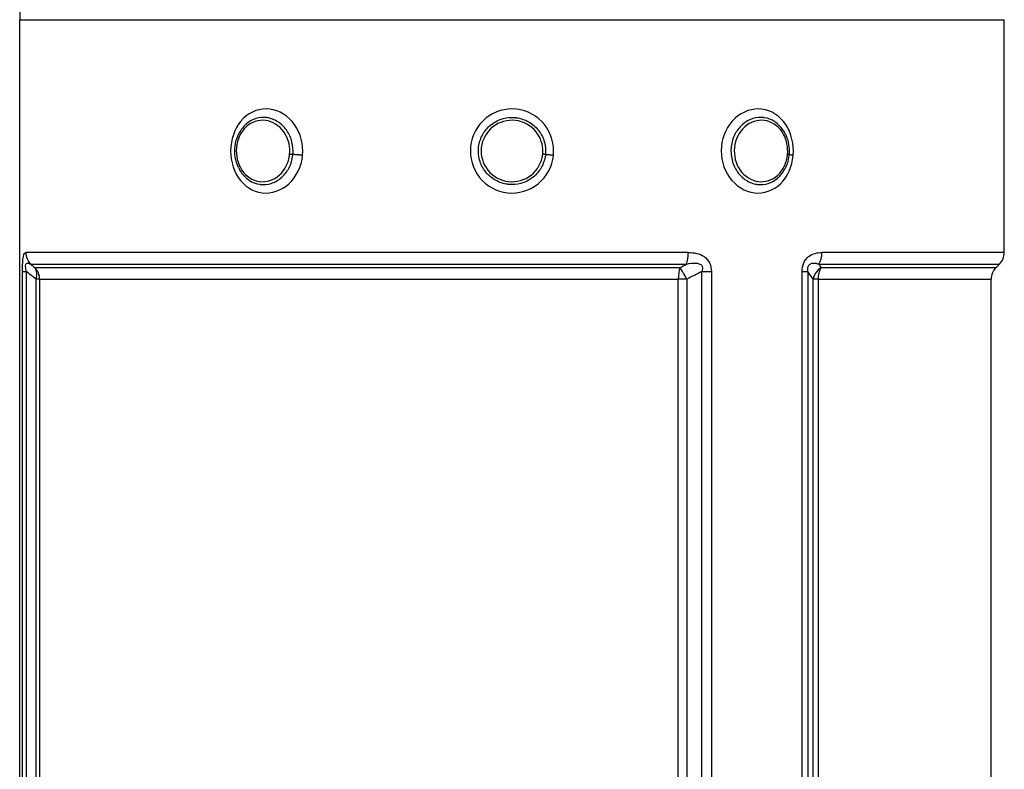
# Model space of a CAD drawing. Header units: millimetres. Extents: x -3789 to 8091, y -6405 to 1995.
# Tile 38 of 48: x 2082 to 2382, y -183 to 46. Entities that reach past the tile are written whole.
import ezdxf

# ---------------------------------------------------------------- set-up
doc = ezdxf.new("R2010")
doc.units = ezdxf.units.MM
doc.header["$LTSCALE"] = 20
doc.layers.add('02-LINIE-035', color=2, linetype='CONTINUOUS')

msp = doc.modelspace()

# ---------------------------------------------------------------- linework, layer by layer
at = {"layer": '02-LINIE-035'}
for p, q in [((2081.78, 45.77), (2381.78, 45.77)), ((2081.78, -308.23), (2081.78, 45.77)), ((2381.78, -25.16), (2381.78, 45.77)), ((2148.46, 0.7), (2148.46, 0.7)), ((2285.5, -25.16), (2083.64, -25.16)), ((2381.78, -25.16), (2326.21, -25.16)), ((2085.08, -28.69), (2284.98, -28.69)), ((2282.95, -29.77), (2086.43, -29.77)), ((2325.29, -28.69), (2380.32, -28.69)), ((2379.25, -29.77), (2325.98, -29.77)), ((2379.25, -29.77), (2380.32, -28.69)), ((2082.64, -30.9), (2083.78, -30.9)), ((2082.64, -308.23), (2082.64, -30.9)), ((2083.78, -30.9), (2083.78, -308.23)), ((2289.63, -318.29), (2289.63, -30.9)), ((2289.63, -30.9), (2292.52, -30.9)), ((2292.52, -30.9), (2292.52, -319.8)), ((2320.19, -30.9), (2321.94, -30.9)), ((2320.19, -319.8), (2320.19, -30.9)), ((2321.94, -30.9), (2321.94, -318.29)), ((2087.87, -33.3), (2086.77, -33.3)), ((2086.77, -308.23), (2086.77, -33.3)), ((2087.87, -33.3), (2282.44, -33.3)), ((2087.87, -33.3), (2087.87, -308.23)), ((2282.44, -315.62), (2282.44, -33.3)), ((2285.04, -33.3), (2282.44, -33.3)), ((2285.04, -33.3), (2285.04, -315.77)), ((2325.04, -33.3), (2323.54, -33.3)), ((2323.54, -315.77), (2323.54, -33.3)), ((2325.04, -33.3), (2377.78, -33.3)), ((2325.04, -33.3), (2325.04, -315.62)), ((2377.78, -308.23), (2377.78, -33.3))]:
    msp.add_line(p, q, dxfattribs=at)
for centre, radius, start, end in [((2272.78, 45.77), 191, 174.5687, 180), ((2376.78, -25.16), 5, 315, 0), ((2382.78, -33.3), 5, 135, 180)]:
    msp.add_arc(centre, radius, start, end, dxfattribs=at)
for centre, major_axis, ratio, start_param, end_param in [((2088.58, -25.16), (0, -5), 0.987648, 4.712389, 5.497787), ((2283.71, -25.16), (0, -5), 0.358124, 0.785398, 1.570796), ((2323.07, -25.16), (0, -5), 0.629523, 0.785398, 1.570796), ((2170.63, 226.44), (2.16, -288.01), 0.648464, 5.795833, 5.80391), ((2082.94, -33.3), (0, -5), 0.985708, 1.570796, 2.356194), ((2082.94, -33.3), (3.09, 3.93), 0.683922, 5.205071, 6.119171), ((2284.18, -33.3), (0, -5), 0.34696, 3.926991, 4.712389), ((2153.29, 226.44), (-9.09, 287.87), 0.983471, 3.584963, 3.59304), ((2284.18, -33.3), (2.28, -4.45), 0.155032, 1.491534, 2.405634), ((2328.24, -33.3), (4.14, 2.81), 0.838954, 1.547895, 2.461995), ((2328.24, -33.3), (0, 5), 0.638748, 0.785398, 1.570796), ((2371.43, 226.44), (-1.75, -288.01), 0.335007, 5.802731, 5.810809)]:
    msp.add_ellipse(centre, major_axis=major_axis, ratio=ratio, start_param=start_param, end_param=end_param, dxfattribs=at)
for points, knots in [([(2167.98, 4.43), (2167.67, 1.07), (2166.13, -2.07), (2163.83, -4.19), (2161.53, -6.3), (2158.48, -7.34), (2155.63, -6.99), (2152.78, -6.63), (2150.13, -4.9), (2148.39, -2.28), (2146.65, 0.34), (2145.83, 3.78), (2146.12, 7.11), (2146.41, 10.45), (2147.78, 13.6), (2149.96, 15.73), (2152.14, 17.86), (2155.07, 18.88), (2157.95, 18.52), (2160.84, 18.17), (2163.65, 16.42), (2165.51, 13.82), (2167.37, 11.22), (2168.3, 7.78), (2167.98, 4.43)], [0, 0, 0, 0, 0.125, 0.125, 0.125, 0.25, 0.25, 0.25, 0.375, 0.375, 0.375, 0.5, 0.5, 0.5, 0.625, 0.625, 0.625, 0.75, 0.75, 0.75, 0.875, 0.875, 0.875, 1, 1, 1, 1]), ([(2244.41, 4.43), (2244.06, 1.07), (2242.37, -2.07), (2239.79, -4.19), (2237.21, -6.3), (2233.76, -7.34), (2230.45, -6.99), (2227.14, -6.63), (2223.99, -4.9), (2221.9, -2.28), (2219.81, 0.34), (2218.82, 3.78), (2219.16, 7.11), (2219.51, 10.45), (2221.18, 13.6), (2223.78, 15.73), (2226.37, 17.86), (2229.81, 18.88), (2233.13, 18.52), (2236.45, 18.17), (2239.6, 16.42), (2241.67, 13.82), (2243.74, 11.22), (2244.76, 7.78), (2244.41, 4.43)], [0, 0, 0, 0, 0.125, 0.125, 0.125, 0.25, 0.25, 0.25, 0.375, 0.375, 0.375, 0.5, 0.5, 0.5, 0.625, 0.625, 0.625, 0.75, 0.75, 0.75, 0.875, 0.875, 0.875, 1, 1, 1, 1]), ([(2317.45, 4.43), (2317.16, 1.07), (2315.77, -2.07), (2313.61, -4.19), (2311.45, -6.3), (2308.5, -7.34), (2305.63, -6.99), (2302.75, -6.63), (2299.94, -4.9), (2298.06, -2.28), (2296.18, 0.34), (2295.27, 3.78), (2295.59, 7.11), (2295.9, 10.45), (2297.43, 13.6), (2299.74, 15.73), (2302.06, 17.86), (2305.09, 18.88), (2307.95, 18.52), (2310.81, 18.17), (2313.46, 16.42), (2315.18, 13.82), (2316.91, 11.22), (2317.74, 7.78), (2317.45, 4.43)], [0, 0, 0, 0, 0.125, 0.125, 0.125, 0.25, 0.25, 0.25, 0.375, 0.375, 0.375, 0.5, 0.5, 0.5, 0.625, 0.625, 0.625, 0.75, 0.75, 0.75, 0.875, 0.875, 0.875, 1, 1, 1, 1]), ([(2164.03, 4.79), (2164.22, 6.89), (2163.77, 9.06), (2162.73, 10.84), (2161.53, 12.92), (2159.6, 14.41), (2157.52, 14.92), (2155.43, 15.44), (2153.18, 14.97), (2151.43, 13.65), (2149.68, 12.34), (2148.41, 10.19), (2147.96, 7.77)], [0.5174457, 0.5174457, 0.5174457, 0.5174457, 0.625, 0.625, 0.625, 0.75, 0.75, 0.75, 0.875, 0.875, 0.875, 1, 1, 1, 1]), ([(2165.03, 4.7), (2165.15, 5.98), (2165.06, 7.26), (2164.75, 8.49), (2164.43, 9.78), (2163.88, 11.01), (2163.14, 12.06), (2163.11, 12.11), (2163.07, 12.16), (2163.03, 12.21), (2162.32, 13.2), (2161.43, 14.04), (2160.46, 14.67), (2159.44, 15.32), (2158.3, 15.75), (2157.15, 15.92), (2157.09, 15.93), (2157.03, 15.94), (2156.97, 15.94), (2155.87, 16.07), (2154.77, 15.97), (2153.72, 15.64), (2152.61, 15.29), (2151.58, 14.69), (2150.68, 13.87), (2150.63, 13.82), (2150.58, 13.77), (2150.53, 13.72), (2149.69, 12.92), (2149, 11.95), (2148.47, 10.85), (2148.47, 10.85), (2148.46, 10.84), (2148.46, 10.84)], [0, 0, 0, 0, 0.0593087, 0.0593087, 0.0593087, 0.1219218, 0.1219218, 0.1219218, 0.125, 0.125, 0.125, 0.1844484, 0.1844484, 0.1844484, 0.2467799, 0.2467799, 0.2467799, 0.25, 0.25, 0.25, 0.309065, 0.309065, 0.309065, 0.3714984, 0.3714984, 0.3714984, 0.375, 0.375, 0.375, 0.4340909, 0.4340909, 0.4340909, 0.4343345, 0.4343345, 0.4343345, 0.4343345]), ([(2241.97, 4.7), (2242.11, 5.98), (2242, 7.26), (2241.66, 8.49), (2241.3, 9.78), (2240.69, 11.01), (2239.86, 12.06), (2239.82, 12.11), (2239.78, 12.16), (2239.74, 12.21), (2238.94, 13.2), (2237.95, 14.04), (2236.84, 14.67), (2235.69, 15.32), (2234.39, 15.75), (2233.06, 15.92), (2233, 15.93), (2232.93, 15.94), (2232.86, 15.94), (2231.6, 16.07), (2230.32, 15.97), (2229.09, 15.64), (2227.8, 15.29), (2226.59, 14.69), (2225.52, 13.87), (2225.46, 13.82), (2225.4, 13.77), (2225.34, 13.72), (2224.35, 12.92), (2223.53, 11.95), (2222.89, 10.85), (2222.22, 9.69), (2221.79, 8.39), (2221.62, 7.06), (2221.61, 6.98), (2221.6, 6.91), (2221.6, 6.84), (2221.46, 5.58), (2221.57, 4.28), (2221.91, 3.05), (2222.27, 1.75), (2222.88, 0.54), (2223.71, -0.52), (2223.75, -0.57), (2223.79, -0.63), (2223.83, -0.68), (2224.64, -1.67), (2225.62, -2.5), (2226.73, -3.13), (2227.9, -3.79), (2229.2, -4.22), (2230.52, -4.38), (2230.58, -4.39), (2230.65, -4.4), (2230.72, -4.4), (2231.97, -4.53), (2233.27, -4.43), (2234.49, -4.1), (2235.77, -3.75), (2237, -3.14), (2238.05, -2.32), (2238.11, -2.28), (2238.17, -2.23), (2238.23, -2.19), (2239.21, -1.39), (2240.05, -0.41), (2240.68, 0.69), (2241.35, 1.86), (2241.78, 3.14), (2241.95, 4.49), (2241.96, 4.56), (2241.97, 4.63), (2241.97, 4.7)], [0, 0, 0, 0, 0.059309, 0.059309, 0.059309, 0.121922, 0.121922, 0.121922, 0.125, 0.125, 0.125, 0.184448, 0.184448, 0.184448, 0.24678, 0.24678, 0.24678, 0.25, 0.25, 0.25, 0.309065, 0.309065, 0.309065, 0.371498, 0.371498, 0.371498, 0.375, 0.375, 0.375, 0.434091, 0.434091, 0.434091, 0.496707, 0.496707, 0.496707, 0.5, 0.5, 0.5, 0.559349, 0.559349, 0.559349, 0.622008, 0.622008, 0.622008, 0.625, 0.625, 0.625, 0.684504, 0.684504, 0.684504, 0.74686, 0.74686, 0.74686, 0.75, 0.75, 0.75, 0.809245, 0.809245, 0.809245, 0.871588, 0.871588, 0.871588, 0.875, 0.875, 0.875, 0.934088, 0.934088, 0.934088, 0.996704, 0.996704, 0.996704, 1, 1, 1, 1]), ([(2241.14, 4.79), (2241.36, 6.89), (2240.85, 9.06), (2239.69, 10.84), (2238.34, 12.92), (2236.17, 14.41), (2233.78, 14.92), (2231.38, 15.44), (2228.77, 14.97), (2226.71, 13.65), (2224.64, 12.34), (2223.13, 10.19), (2222.59, 7.77)], [0.5174457, 0.5174457, 0.5174457, 0.5174457, 0.625, 0.625, 0.625, 0.75, 0.75, 0.75, 0.875, 0.875, 0.875, 1, 1, 1, 1]), ([(2315.09, 10.87), (2314.89, 11.29), (2314.67, 11.68), (2314.42, 12.06), (2314.39, 12.11), (2314.35, 12.16), (2314.32, 12.21), (2313.65, 13.2), (2312.81, 14.04), (2311.87, 14.67), (2310.89, 15.32), (2309.78, 15.75), (2308.64, 15.92), (2308.58, 15.93), (2308.52, 15.94), (2308.46, 15.94), (2307.38, 16.07), (2306.26, 15.97), (2305.19, 15.64), (2304.06, 15.29), (2302.99, 14.69), (2302.04, 13.87), (2301.99, 13.82), (2301.94, 13.77), (2301.89, 13.72), (2301.01, 12.92), (2300.27, 11.95), (2299.7, 10.85), (2299.1, 9.69), (2298.71, 8.39), (2298.56, 7.06), (2298.55, 6.98), (2298.54, 6.91), (2298.54, 6.84), (2298.42, 5.58), (2298.51, 4.28), (2298.82, 3.05), (2299.14, 1.75), (2299.69, 0.54), (2300.43, -0.52), (2300.47, -0.57), (2300.5, -0.63), (2300.54, -0.68), (2301.26, -1.67), (2302.14, -2.5), (2303.12, -3.13), (2304.15, -3.79), (2305.29, -4.22), (2306.43, -4.38), (2306.49, -4.39), (2306.55, -4.4), (2306.61, -4.4), (2307.7, -4.53), (2308.82, -4.43), (2309.86, -4.1), (2310.96, -3.75), (2312.01, -3.14), (2312.9, -2.32), (2312.95, -2.28), (2312.99, -2.23), (2313.04, -2.19), (2313.86, -1.41), (2314.55, -0.45), (2315.07, 0.63)], [0.099521, 0.099521, 0.099521, 0.099521, 0.1219218, 0.1219218, 0.1219218, 0.125, 0.125, 0.125, 0.1844484, 0.1844484, 0.1844484, 0.2467799, 0.2467799, 0.2467799, 0.25, 0.25, 0.25, 0.309065, 0.309065, 0.309065, 0.3714984, 0.3714984, 0.3714984, 0.375, 0.375, 0.375, 0.4340909, 0.4340909, 0.4340909, 0.4967068, 0.4967068, 0.4967068, 0.5, 0.5, 0.5, 0.5593486, 0.5593486, 0.5593486, 0.6220082, 0.6220082, 0.6220082, 0.625, 0.625, 0.625, 0.6845037, 0.6845037, 0.6845037, 0.7468599, 0.7468599, 0.7468599, 0.75, 0.75, 0.75, 0.809245, 0.809245, 0.809245, 0.8715884, 0.8715884, 0.8715884, 0.875, 0.875, 0.875, 0.9330336, 0.9330336, 0.9330336, 0.9330336]), ([(2315.74, 4.79), (2315.92, 6.89), (2315.5, 9.06), (2314.53, 10.84), (2313.4, 12.92), (2311.56, 14.41), (2309.5, 14.92), (2307.45, 15.44), (2305.17, 14.97), (2303.35, 13.65), (2301.52, 12.34), (2300.16, 10.19), (2299.69, 7.77)], [0.5174457, 0.5174457, 0.5174457, 0.5174457, 0.625, 0.625, 0.625, 0.75, 0.75, 0.75, 0.875, 0.875, 0.875, 1, 1, 1, 1]), ([(2148.46, 0.7), (2147.99, 1.69), (2147.66, 2.77), (2147.31, 4.99), (2147.29, 6.16), (2147.57, 8.4), (2147.87, 9.5), (2148.36, 10.62), (2148.41, 10.73), (2148.46, 10.84)], [0, 0, 0, 0, 0.337164, 0.337164, 0.677412, 0.677412, 1.016704, 1.016704, 1.053403, 1.053403, 1.053403, 1.053403]), ([(2315.09, 10.87), (2315.56, 9.9), (2315.89, 8.82), (2316.23, 6.74), (2316.27, 5.71), (2316.09, 3.57), (2315.82, 2.43), (2315.3, 1.14), (2315.19, 0.88), (2315.07, 0.63)], [0, 0, 0, 0, 0.333947, 0.333947, 0.636784, 0.636784, 0.979811, 0.979811, 1.065726, 1.065726, 1.065726, 1.065726]), ([(2147.96, 7.77), (2147.52, 5.34), (2147.92, 2.75), (2149.04, 0.7), (2150.16, -1.36), (2152, -2.86), (2154.06, -3.38), (2156.12, -3.9), (2158.38, -3.45), (2160.22, -2.11), (2162.07, -0.78), (2163.41, 1.37), (2163.88, 3.78), (2163.95, 4.11), (2164, 4.45), (2164.03, 4.79)], [0, 0, 0, 0, 0.125, 0.125, 0.125, 0.25, 0.25, 0.25, 0.375, 0.375, 0.375, 0.5, 0.5, 0.5, 0.5174457, 0.5174457, 0.5174457, 0.5174457]), ([(2222.59, 7.77), (2222.06, 5.34), (2222.55, 2.75), (2223.88, 0.7), (2225.21, -1.36), (2227.39, -2.86), (2229.78, -3.38), (2232.18, -3.9), (2234.77, -3.45), (2236.86, -2.11), (2238.95, -0.78), (2240.45, 1.37), (2240.98, 3.78), (2241.05, 4.11), (2241.1, 4.45), (2241.14, 4.79)], [0, 0, 0, 0, 0.125, 0.125, 0.125, 0.25, 0.25, 0.25, 0.375, 0.375, 0.375, 0.5, 0.5, 0.5, 0.5174457, 0.5174457, 0.5174457, 0.5174457]), ([(2299.69, 7.77), (2299.21, 5.34), (2299.65, 2.75), (2300.83, 0.7), (2302.02, -1.36), (2303.96, -2.86), (2306.05, -3.38), (2308.13, -3.9), (2310.36, -3.45), (2312.14, -2.11), (2313.91, -0.78), (2315.16, 1.37), (2315.6, 3.78), (2315.67, 4.11), (2315.71, 4.45), (2315.74, 4.79)], [0, 0, 0, 0, 0.125, 0.125, 0.125, 0.25, 0.25, 0.25, 0.375, 0.375, 0.375, 0.5, 0.5, 0.5, 0.5174457, 0.5174457, 0.5174457, 0.5174457]), ([(2148.46, 0.7), (2148.67, 0.27), (2148.9, -0.13), (2149.15, -0.52), (2149.18, -0.57), (2149.22, -0.63), (2149.25, -0.68), (2149.93, -1.67), (2150.76, -2.5), (2151.7, -3.13), (2152.69, -3.79), (2153.8, -4.22), (2154.94, -4.38), (2155, -4.39), (2155.05, -4.4), (2155.11, -4.4), (2156.2, -4.53), (2157.32, -4.43), (2158.39, -4.1), (2159.51, -3.75), (2160.59, -3.14), (2161.53, -2.32), (2161.58, -2.28), (2161.63, -2.23), (2161.68, -2.19), (2162.56, -1.39), (2163.3, -0.41), (2163.87, 0.69), (2164.47, 1.86), (2164.86, 3.14), (2165.01, 4.49), (2165.02, 4.56), (2165.03, 4.63), (2165.03, 4.7)], [0.5990912, 0.5990912, 0.5990912, 0.5990912, 0.6220082, 0.6220082, 0.6220082, 0.625, 0.625, 0.625, 0.6845037, 0.6845037, 0.6845037, 0.7468599, 0.7468599, 0.7468599, 0.75, 0.75, 0.75, 0.809245, 0.809245, 0.809245, 0.8715884, 0.8715884, 0.8715884, 0.875, 0.875, 0.875, 0.9340883, 0.9340883, 0.9340883, 0.9967038, 0.9967038, 0.9967038, 1, 1, 1, 1]), ([(2082.64, -30.9), (2082.64, -30.01), (2082.66, -29.12), (2082.7, -28.34), (2082.7, -28.33), (2082.7, -28.32), (2082.7, -28.3), (2082.75, -27.53), (2082.82, -26.88), (2082.91, -26.4), (2082.91, -26.39), (2082.91, -26.38), (2082.92, -26.37), (2083.1, -25.41), (2083.36, -25.16), (2083.64, -25.16)], [0, 0, 0, 0, 0.245877, 0.245877, 0.245877, 0.25, 0.25, 0.25, 0.495051, 0.495051, 0.495051, 0.5, 0.5, 0.5, 1, 1, 1, 1]), ([(2285.5, -25.16), (2287.18, -25.16), (2288.88, -25.41), (2290.29, -26.37), (2290.31, -26.38), (2290.32, -26.39), (2290.34, -26.4), (2291.03, -26.88), (2291.6, -27.53), (2291.97, -28.3), (2291.98, -28.31), (2291.99, -28.33), (2291.99, -28.34), (2292.36, -29.12), (2292.52, -30.01), (2292.52, -30.9)], [0, 0, 0, 0, 0.5, 0.5, 0.5, 0.505566, 0.505566, 0.505566, 0.75, 0.75, 0.75, 0.754472, 0.754472, 0.754472, 1, 1, 1, 1]), ([(2320.19, -30.9), (2320.19, -30.01), (2320.34, -29.12), (2320.66, -28.34), (2320.67, -28.33), (2320.67, -28.32), (2320.68, -28.3), (2321, -27.53), (2321.51, -26.88), (2322.11, -26.4), (2322.12, -26.39), (2322.13, -26.38), (2322.14, -26.37), (2323.37, -25.41), (2324.82, -25.16), (2326.21, -25.16)], [0, 0, 0, 0, 0.245877, 0.245877, 0.245877, 0.25, 0.25, 0.25, 0.495051, 0.495051, 0.495051, 0.5, 0.5, 0.5, 1, 1, 1, 1]), ([(2083.78, -30.9), (2083.68, -30.42), (2083.59, -29.89), (2083.59, -29.44), (2083.59, -29.38), (2083.59, -29.32), (2083.59, -29.26), (2083.61, -28.92), (2083.69, -28.68), (2083.8, -28.55), (2083.84, -28.5), (2083.89, -28.46), (2083.94, -28.43), (2084.2, -28.29), (2084.51, -28.39), (2084.83, -28.55), (2084.86, -28.57), (2084.89, -28.59), (2084.92, -28.6), (2084.98, -28.63), (2085.03, -28.66), (2085.08, -28.69)], [0, 0, 0, 0, 0.2217791, 0.2217791, 0.2217791, 0.25, 0.25, 0.25, 0.4270098, 0.4270098, 0.4270098, 0.5, 0.5, 0.5, 0.8960074, 0.8960074, 0.8960074, 0.9347826, 0.9347826, 0.9347826, 0.9999999, 0.9999999, 0.9999999, 0.9999999]), ([(2284.98, -28.69), (2285.9, -28.49), (2286.84, -28.32), (2287.77, -28.38), (2287.88, -28.38), (2287.99, -28.39), (2288.09, -28.41), (2288.15, -28.42), (2288.21, -28.42), (2288.27, -28.43), (2288.43, -28.46), (2288.59, -28.5), (2288.75, -28.55), (2289.13, -28.68), (2289.46, -28.92), (2289.64, -29.26), (2289.67, -29.32), (2289.7, -29.38), (2289.72, -29.44), (2289.88, -29.89), (2289.79, -30.42), (2289.63, -30.9)], [0.0000001, 0.0000001, 0.0000001, 0.0000001, 0.4233484, 0.4233484, 0.4233484, 0.4723502, 0.4723502, 0.4723502, 0.5, 0.5, 0.5, 0.5735553, 0.5735553, 0.5735553, 0.75, 0.75, 0.75, 0.7788015, 0.7788015, 0.7788015, 1, 1, 1, 1]), ([(2321.94, -30.9), (2321.89, -30.42), (2321.89, -29.89), (2322.05, -29.44), (2322.07, -29.38), (2322.1, -29.32), (2322.12, -29.26), (2322.29, -28.92), (2322.54, -28.68), (2322.81, -28.55), (2322.92, -28.5), (2323.03, -28.46), (2323.14, -28.43), (2323.73, -28.29), (2324.31, -28.39), (2324.86, -28.55), (2324.92, -28.57), (2324.97, -28.59), (2325.02, -28.6), (2325.11, -28.63), (2325.2, -28.66), (2325.29, -28.69)], [0, 0, 0, 0, 0.2217791, 0.2217791, 0.2217791, 0.25, 0.25, 0.25, 0.4270098, 0.4270098, 0.4270098, 0.5, 0.5, 0.5, 0.8960074, 0.8960074, 0.8960074, 0.9347826, 0.9347826, 0.9347826, 0.9999999, 0.9999999, 0.9999999, 0.9999999])]:
    msp.add_open_spline(points, degree=3, knots=knots, dxfattribs=at)
for points in [[(2148.46, 10.84), (2148.46, 10.84), (2148.46, 10.84), (2148.46, 10.84)], [(2086.77, -33.3), (2085.77, -32.51), (2084.77, -31.71), (2083.78, -30.9)], [(2289.63, -30.9), (2288.11, -31.71), (2286.58, -32.51), (2285.04, -33.3)], [(2323.54, -33.3), (2323, -32.51), (2322.47, -31.71), (2321.94, -30.9)]]:
    msp.add_open_spline(points, degree=3, dxfattribs=at)
for points, weights in [([(2165.03, 4.7), (2164.55, 4.73), (2164.03, 4.79)], [0.996249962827, 0.861315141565, 1.00003471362]), ([(2167.98, 4.43), (2166.44, 4.61), (2165.03, 4.7)], [1.00000000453, 0.868819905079, 0.999999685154]), ([(2241.97, 4.7), (2241.72, 4.73), (2241.14, 4.79)], [0.99624996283, 0.861315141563, 1.00003471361]), ([(2244.41, 4.43), (2242.71, 4.61), (2241.97, 4.7)], [1.0000000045, 0.868819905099, 0.999999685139]), ([(2316.19, 4.7), (2316.19, 4.74), (2315.74, 4.79)], [0.97883393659, 0.870945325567, 1.00003471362]), ([(2317.45, 4.43), (2316.29, 4.58), (2316.18, 4.67)], [1.00000000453, 0.888173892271, 0.967002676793])]:
    msp.add_rational_spline(points, weights, degree=2, dxfattribs=at)

doc.saveas('drawing.dxf')
